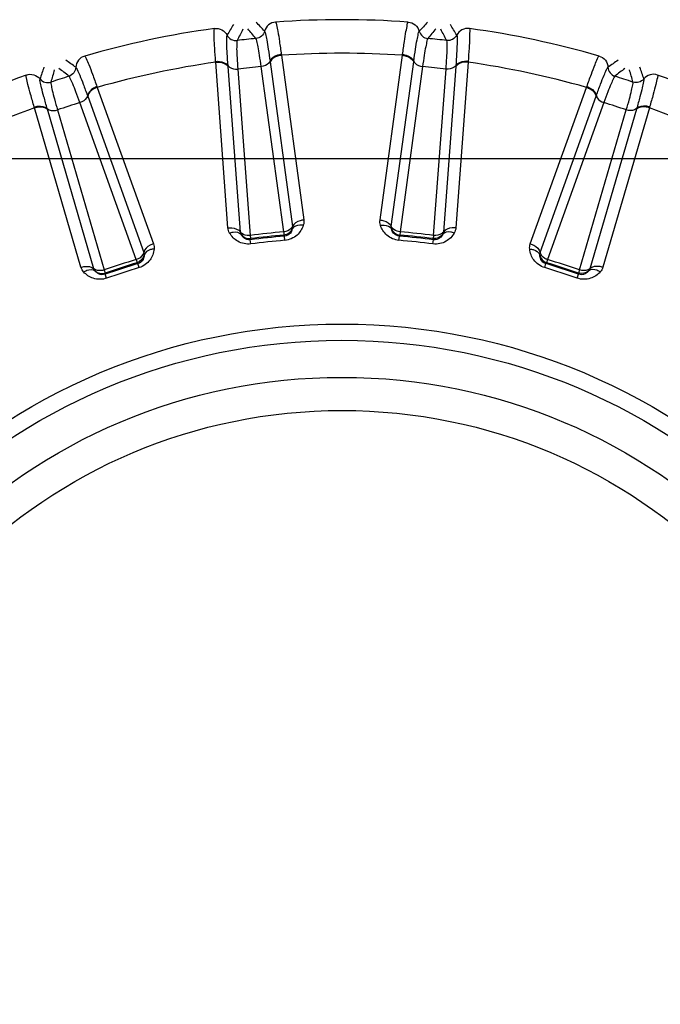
# Model space of a CAD drawing. Header units: millimetres. Extents: x 0 to 4000, y 0 to 3000.
# Tile 125 of 170: x 1964 to 1977, y 1673 to 1693. Entities that reach past the tile are written whole.
import ezdxf

# ---------------------------------------------------------------- set-up
doc = ezdxf.new("R2010")
doc.units = ezdxf.units.MM
doc.header["$LTSCALE"] = 219.99956
doc.layers.get('0').update_dxf_attribs({"linetype": 'CONTINUOUS'})
doc.layers.add('SUPERFICI', color=7, linetype='CONTINUOUS')

msp = doc.modelspace()

# ---------------------------------------------------------------- linework, layer by layer
at = {"color": 9, "linetype": 'CONTINUOUS'}
for p, q in [((1969.671, 1692.292), (1969.673, 1692.277)), ((1969.673, 1692.277), (1970.129, 1688.934)), ((1971.675, 1688.934), (1972.131, 1692.277)), ((1972.131, 1692.277), (1972.133, 1692.292)), ((1968.341, 1692.137), (1968.34, 1692.152)), ((1968.59, 1688.773), (1968.341, 1692.137)), ((1968.592, 1692.051), (1968.591, 1692.065)), ((1968.842, 1688.689), (1968.592, 1692.051)), ((1969.444, 1692.154), (1969.446, 1692.141)), ((1969.446, 1692.141), (1969.9, 1688.8)), ((1971.904, 1688.8), (1972.358, 1692.141)), ((1972.358, 1692.141), (1972.36, 1692.154)), ((1973.212, 1692.051), (1972.961, 1688.689)), ((1973.213, 1692.065), (1973.212, 1692.051)), ((1973.462, 1692.137), (1973.214, 1688.773)), ((1973.464, 1692.152), (1973.462, 1692.137)), ((1965.932, 1691.64), (1965.937, 1691.626)), ((1965.937, 1691.626), (1967.078, 1688.451)), ((1974.725, 1688.451), (1975.866, 1691.626)), ((1975.866, 1691.626), (1975.871, 1691.64)), ((1965.739, 1691.459), (1965.743, 1691.446)), ((1965.743, 1691.446), (1966.882, 1688.272)), ((1974.922, 1688.272), (1976.06, 1691.446)), ((1976.06, 1691.446), (1976.065, 1691.459)), ((1964.664, 1691.212), (1964.659, 1691.227)), ((1965.607, 1687.973), (1964.664, 1691.212)), ((1964.927, 1691.181), (1964.923, 1691.193)), ((1965.871, 1687.944), (1964.927, 1691.181)), ((1976.877, 1691.181), (1975.933, 1687.944)), ((1977.14, 1691.212), (1976.197, 1687.973)), ((1976.881, 1691.193), (1976.877, 1691.181)), ((1977.144, 1691.227), (1977.14, 1691.212)), ((1969.737, 1688.604), (1969.726, 1688.625)), ((1969.743, 1688.52), (1969.737, 1688.604)), ((1972.06, 1688.52), (1972.067, 1688.604)), ((1972.078, 1688.625), (1972.067, 1688.604)), ((1969.049, 1688.554), (1969.043, 1688.531)), ((1969.054, 1688.448), (1969.043, 1688.531)), ((1972.75, 1688.448), (1972.761, 1688.531)), ((1972.761, 1688.531), (1972.755, 1688.554)), ((1966.763, 1688.047), (1966.748, 1688.065)), ((1966.787, 1687.966), (1966.763, 1688.047)), ((1975.016, 1687.966), (1975.041, 1688.047)), ((1975.056, 1688.065), (1975.041, 1688.047)), ((1966.101, 1687.855), (1966.1, 1687.831)), ((1966.128, 1687.752), (1966.1, 1687.831)), ((1975.676, 1687.752), (1975.704, 1687.831)), ((1975.704, 1687.831), (1975.703, 1687.855))]:
    msp.add_line(p, q, dxfattribs=at)
at = {"color": 7, "linetype": 'CONTINUOUS'}
msp.add_line((1844.778, 1690.18), (2176.626, 1690.18), dxfattribs=at)
at = {"color": 9, "linetype": 'CONTINUOUS'}
for radius in [12.641, 12.312, 11.559, 10.887]:
    msp.add_circle((1970.902, 1674.18), radius, dxfattribs=at)
for centre, radius, start, end in [((1970.902, 1674.18), 18.819, 85.9001, 94.0999), ((1970.902, 1674.18), 18.819, 97.9001, 106.0999), ((2003.106, 1672.338), 40.082, 149.1335, 149.4924), ((2058.551, 1645.394), 101.42, 152.13032, 152.27578), ((1891.153, 1627.8), 101.42, 39.72407, 39.86953), ((1939.785, 1665.682), 40.082, 42.5075, 42.8665), ((2002.019, 1665.682), 40.082, 137.1335, 137.4924), ((2050.651, 1627.8), 101.42, 140.13032, 140.27578), ((1883.252, 1645.394), 101.42, 27.72407, 27.86953), ((1938.698, 1672.338), 40.082, 30.5075, 30.8665), ((1970.902, 1674.18), 18.819, 73.9001, 82.0999), ((1942.232, 1659.399), 40.082, 54.5075, 54.8665), ((1970.902, 1674.18), 18.138, 86.1157, 93.8843), ((1999.572, 1659.398), 40.082, 125.1335, 125.4924), ((2002.785, 1679.073), 40.082, 161.1335, 161.4924), ((2062.621, 1664.246), 101.42, 164.13032, 164.27578), ((1902.538, 1612.233), 101.42, 51.72407, 51.86953), ((1970.902, 1674.18), 18.138, 98.1157, 105.8843), ((1970.902, 1674.18), 18.138, 74.1157, 81.8843), ((2039.265, 1612.233), 101.42, 128.13032, 128.27578), ((1879.183, 1664.247), 101.42, 15.72407, 15.86953), ((1939.019, 1679.073), 40.082, 18.5075, 18.8665), ((1970.902, 1674.18), 18.819, 109.9001, 118.0999), ((1970.902, 1674.18), 18.819, 61.9001, 70.0999), ((1970.902, 1674.18), 18.138, 110.1157, 117.8843), ((1970.902, 1674.18), 18.138, 62.1157, 69.8843), ((1970.902, 1674.18), 19.409, 195.7002, 56.059), ((1970.902, 1674.18), 14.471, 94.6186, 97.3814), ((1970.902, 1674.18), 14.471, 82.6186, 85.3814), ((1970.902, 1674.18), 14.387, 94.6186, 97.3814), ((1970.902, 1674.18), 14.387, 82.6186, 85.3814), ((1970.902, 1674.18), 14.471, 106.6186, 109.3814), ((1970.902, 1674.18), 14.471, 70.6186, 73.3814), ((1970.902, 1674.18), 14.387, 106.6186, 109.3814), ((1970.902, 1674.18), 14.387, 70.6186, 73.3814)]:
    msp.add_arc(centre, radius, start, end, dxfattribs=at)
for points, knots in [([(1968.34, 1692.152), (1968.333, 1692.242), (1968.323, 1692.399), (1968.308, 1692.605), (1968.311, 1692.734), (1968.305, 1692.804), (1968.315, 1692.821)], [0, 0, 0, 0, 0.402561, 0.71061, 0.912105, 1, 1, 1, 1]), ([(1968.315, 1692.821), (1968.366, 1692.828), (1968.474, 1692.809), (1968.55, 1692.731), (1968.573, 1692.685)], [0, 0, 0, 0, 0.499997, 1, 1, 1, 1]), ([(1969.333, 1692.765), (1969.322, 1692.726), (1969.277, 1692.653), (1969.198, 1692.62), (1969.158, 1692.617)], [0, 0, 0, 0, 0.499996, 1, 1, 1, 1]), ([(1969.556, 1692.951), (1969.506, 1692.947), (1969.404, 1692.907), (1969.345, 1692.814), (1969.333, 1692.765)], [0, 0, 0, 0, 0.499997, 1, 1, 1, 1]), ([(1969.333, 1692.765), (1969.345, 1692.751), (1969.354, 1692.687), (1969.383, 1692.57), (1969.411, 1692.381), (1969.433, 1692.237), (1969.444, 1692.154)], [0, 0, 0, 0, 0.089549, 0.291503, 0.598947, 1, 1, 1, 1]), ([(1969.556, 1692.951), (1969.57, 1692.937), (1969.578, 1692.867), (1969.609, 1692.742), (1969.637, 1692.538), (1969.659, 1692.381), (1969.671, 1692.292)], [0, 0, 0, 0, 0.087839, 0.289256, 0.597274, 1, 1, 1, 1]), ([(1972.133, 1692.292), (1972.144, 1692.381), (1972.167, 1692.537), (1972.195, 1692.741), (1972.226, 1692.867), (1972.234, 1692.937), (1972.247, 1692.951)], [0, 0, 0, 0, 0.402561, 0.71061, 0.912105, 1, 1, 1, 1]), ([(1972.247, 1692.951), (1972.298, 1692.947), (1972.4, 1692.907), (1972.458, 1692.814), (1972.471, 1692.765)], [0, 0, 0, 0, 0.499997, 1, 1, 1, 1]), ([(1972.36, 1692.154), (1972.371, 1692.237), (1972.393, 1692.381), (1972.42, 1692.57), (1972.449, 1692.687), (1972.459, 1692.751), (1972.471, 1692.765)], [0, 0, 0, 0, 0.40089, 0.708362, 0.910393, 1, 1, 1, 1]), ([(1972.471, 1692.765), (1972.481, 1692.726), (1972.527, 1692.653), (1972.606, 1692.62), (1972.646, 1692.617)], [0, 0, 0, 0, 0.499996, 1, 1, 1, 1]), ([(1973.488, 1692.821), (1973.438, 1692.828), (1973.33, 1692.809), (1973.254, 1692.731), (1973.231, 1692.685)], [0, 0, 0, 0, 0.499997, 1, 1, 1, 1]), ([(1973.488, 1692.821), (1973.498, 1692.804), (1973.492, 1692.734), (1973.496, 1692.605), (1973.481, 1692.399), (1973.471, 1692.242), (1973.464, 1692.152)], [0, 0, 0, 0, 0.087839, 0.289256, 0.597274, 1, 1, 1, 1]), ([(1968.591, 1692.065), (1968.585, 1692.148), (1968.576, 1692.294), (1968.564, 1692.484), (1968.568, 1692.604), (1968.563, 1692.669), (1968.573, 1692.685)], [0, 0, 0, 0, 0.40089, 0.708362, 0.910393, 1, 1, 1, 1]), ([(1968.573, 1692.685), (1968.591, 1692.649), (1968.65, 1692.588), (1968.735, 1692.572), (1968.774, 1692.576)], [0, 0, 0, 0, 0.499996, 1, 1, 1, 1]), ([(1973.231, 1692.685), (1973.213, 1692.649), (1973.153, 1692.588), (1973.069, 1692.572), (1973.029, 1692.576)], [0, 0, 0, 0, 0.499996, 1, 1, 1, 1]), ([(1973.231, 1692.685), (1973.24, 1692.669), (1973.236, 1692.604), (1973.24, 1692.484), (1973.228, 1692.294), (1973.219, 1692.148), (1973.213, 1692.065)], [0, 0, 0, 0, 0.089549, 0.291503, 0.598947, 1, 1, 1, 1]), ([(1965.683, 1692.261), (1965.634, 1692.247), (1965.543, 1692.186), (1965.505, 1692.083), (1965.503, 1692.033)], [0, 0, 0, 0, 0.499997, 1, 1, 1, 1]), ([(1965.683, 1692.261), (1965.699, 1692.25), (1965.722, 1692.184), (1965.778, 1692.067), (1965.848, 1691.873), (1965.902, 1691.725), (1965.932, 1691.64)], [0, 0, 0, 0, 0.087839, 0.289256, 0.597274, 1, 1, 1, 1]), ([(1969.671, 1692.292), (1969.646, 1692.289), (1969.558, 1692.271), (1969.469, 1692.214), (1969.444, 1692.154)], [0, 0, 0, 0, 0.283026, 1, 1, 1, 1]), ([(1969.673, 1692.277), (1969.648, 1692.274), (1969.56, 1692.256), (1969.471, 1692.201), (1969.446, 1692.141)], [0, 0, 0, 0, 0.283838, 1, 1, 1, 1]), ([(1972.131, 1692.277), (1972.156, 1692.274), (1972.243, 1692.256), (1972.332, 1692.201), (1972.358, 1692.141)], [0, 0, 0, 0, 0.283838, 1, 1, 1, 1]), ([(1972.133, 1692.292), (1972.158, 1692.289), (1972.245, 1692.271), (1972.334, 1692.214), (1972.36, 1692.154)], [0, 0, 0, 0, 0.283026, 1, 1, 1, 1]), ([(1975.871, 1691.64), (1975.901, 1691.725), (1975.956, 1691.873), (1976.026, 1692.067), (1976.082, 1692.184), (1976.105, 1692.25), (1976.121, 1692.261)], [0, 0, 0, 0, 0.402561, 0.71061, 0.912105, 1, 1, 1, 1]), ([(1976.121, 1692.261), (1976.169, 1692.247), (1976.261, 1692.186), (1976.298, 1692.083), (1976.301, 1692.033)], [0, 0, 0, 0, 0.499997, 1, 1, 1, 1]), ([(1965.503, 1692.033), (1965.501, 1691.993), (1965.472, 1691.912), (1965.401, 1691.863), (1965.363, 1691.851)], [0, 0, 0, 0, 0.499996, 1, 1, 1, 1]), ([(1965.503, 1692.033), (1965.518, 1692.022), (1965.54, 1691.961), (1965.593, 1691.852), (1965.659, 1691.674), (1965.71, 1691.537), (1965.739, 1691.459)], [0, 0, 0, 0, 0.089549, 0.291503, 0.598947, 1, 1, 1, 1]), ([(1968.34, 1692.152), (1968.365, 1692.155), (1968.455, 1692.155), (1968.554, 1692.118), (1968.591, 1692.065)], [0, 0, 0, 0, 0.283026, 1, 1, 1, 1]), ([(1968.341, 1692.137), (1968.367, 1692.14), (1968.456, 1692.14), (1968.555, 1692.104), (1968.592, 1692.051)], [0, 0, 0, 0, 0.283838, 1, 1, 1, 1]), ([(1968.591, 1692.065), (1968.6, 1692.052), (1968.653, 1692.003), (1968.732, 1691.991), (1968.788, 1691.996)], [0, 0, 0, 0, 0.215937, 1, 1, 1, 1]), ([(1969.444, 1692.154), (1969.438, 1692.14), (1969.396, 1692.081), (1969.321, 1692.053), (1969.265, 1692.046)], [0, 0, 0, 0, 0.215937, 1, 1, 1, 1]), ([(1972.36, 1692.154), (1972.366, 1692.14), (1972.408, 1692.081), (1972.483, 1692.053), (1972.539, 1692.046)], [0, 0, 0, 0, 0.215937, 1, 1, 1, 1]), ([(1973.213, 1692.065), (1973.204, 1692.052), (1973.15, 1692.003), (1973.071, 1691.991), (1973.015, 1691.996)], [0, 0, 0, 0, 0.215937, 1, 1, 1, 1]), ([(1973.462, 1692.137), (1973.437, 1692.14), (1973.348, 1692.14), (1973.249, 1692.104), (1973.212, 1692.051)], [0, 0, 0, 0, 0.283838, 1, 1, 1, 1]), ([(1973.464, 1692.152), (1973.438, 1692.155), (1973.349, 1692.155), (1973.25, 1692.118), (1973.213, 1692.065)], [0, 0, 0, 0, 0.283026, 1, 1, 1, 1]), ([(1976.065, 1691.459), (1976.093, 1691.537), (1976.144, 1691.674), (1976.211, 1691.852), (1976.263, 1691.961), (1976.286, 1692.022), (1976.301, 1692.033)], [0, 0, 0, 0, 0.40089, 0.708362, 0.910393, 1, 1, 1, 1]), ([(1976.301, 1692.033), (1976.303, 1691.993), (1976.332, 1691.912), (1976.402, 1691.863), (1976.441, 1691.851)], [0, 0, 0, 0, 0.499996, 1, 1, 1, 1]), ([(1964.659, 1691.227), (1964.634, 1691.313), (1964.591, 1691.465), (1964.534, 1691.663), (1964.51, 1691.79), (1964.49, 1691.857), (1964.496, 1691.875)], [0, 0, 0, 0, 0.402561, 0.71061, 0.912106, 1, 1, 1, 1]), ([(1964.496, 1691.875), (1964.544, 1691.893), (1964.654, 1691.897), (1964.744, 1691.836), (1964.776, 1691.797)], [0, 0, 0, 0, 0.499997, 1, 1, 1, 1]), ([(1964.923, 1691.193), (1964.9, 1691.273), (1964.861, 1691.414), (1964.809, 1691.598), (1964.788, 1691.716), (1964.77, 1691.779), (1964.776, 1691.797)], [0, 0, 0, 0, 0.40089, 0.708362, 0.910393, 1, 1, 1, 1]), ([(1964.776, 1691.797), (1964.801, 1691.765), (1964.872, 1691.717), (1964.958, 1691.719), (1964.996, 1691.732)], [0, 0, 0, 0, 0.499996, 1, 1, 1, 1]), ([(1977.027, 1691.797), (1977.002, 1691.765), (1976.931, 1691.717), (1976.846, 1691.719), (1976.808, 1691.732)], [0, 0, 0, 0, 0.499996, 1, 1, 1, 1]), ([(1977.027, 1691.797), (1977.033, 1691.779), (1977.016, 1691.717), (1976.994, 1691.598), (1976.943, 1691.414), (1976.904, 1691.273), (1976.881, 1691.193)], [0, 0, 0, 0, 0.089549, 0.291503, 0.598947, 1, 1, 1, 1]), ([(1977.307, 1691.875), (1977.26, 1691.893), (1977.15, 1691.897), (1977.059, 1691.836), (1977.027, 1691.797)], [0, 0, 0, 0, 0.499997, 1, 1, 1, 1]), ([(1977.307, 1691.875), (1977.314, 1691.857), (1977.293, 1691.79), (1977.27, 1691.663), (1977.213, 1691.465), (1977.17, 1691.313), (1977.144, 1691.227)], [0, 0, 0, 0, 0.087839, 0.289256, 0.597274, 1, 1, 1, 1]), ([(1965.932, 1691.64), (1965.908, 1691.632), (1965.826, 1691.596), (1965.751, 1691.522), (1965.739, 1691.459)], [0, 0, 0, 0, 0.283026, 1, 1, 1, 1]), ([(1965.937, 1691.626), (1965.913, 1691.618), (1965.831, 1691.583), (1965.756, 1691.509), (1965.743, 1691.446)], [0, 0, 0, 0, 0.283838, 1, 1, 1, 1]), ([(1975.866, 1691.626), (1975.891, 1691.618), (1975.972, 1691.583), (1976.048, 1691.509), (1976.06, 1691.446)], [0, 0, 0, 0, 0.283838, 1, 1, 1, 1]), ([(1975.871, 1691.64), (1975.896, 1691.632), (1975.977, 1691.596), (1976.053, 1691.522), (1976.065, 1691.459)], [0, 0, 0, 0, 0.283026, 1, 1, 1, 1]), ([(1965.739, 1691.459), (1965.736, 1691.443), (1965.707, 1691.376), (1965.639, 1691.333), (1965.586, 1691.315)], [0, 0, 0, 0, 0.215937, 1, 1, 1, 1]), ([(1976.065, 1691.459), (1976.068, 1691.443), (1976.097, 1691.376), (1976.164, 1691.333), (1976.217, 1691.315)], [0, 0, 0, 0, 0.215937, 1, 1, 1, 1]), ([(1964.659, 1691.227), (1964.684, 1691.235), (1964.771, 1691.254), (1964.876, 1691.238), (1964.923, 1691.193)], [0, 0, 0, 0, 0.283026, 1, 1, 1, 1]), ([(1964.664, 1691.212), (1964.688, 1691.22), (1964.775, 1691.239), (1964.879, 1691.224), (1964.927, 1691.181)], [0, 0, 0, 0, 0.283838, 1, 1, 1, 1]), ([(1964.923, 1691.193), (1964.934, 1691.183), (1964.997, 1691.146), (1965.077, 1691.151), (1965.13, 1691.167)], [0, 0, 0, 0, 0.215937, 1, 1, 1, 1]), ([(1976.881, 1691.193), (1976.869, 1691.183), (1976.807, 1691.146), (1976.727, 1691.151), (1976.673, 1691.167)], [0, 0, 0, 0, 0.215937, 1, 1, 1, 1]), ([(1977.14, 1691.212), (1977.116, 1691.22), (1977.029, 1691.239), (1976.924, 1691.224), (1976.877, 1691.181)], [0, 0, 0, 0, 0.283838, 1, 1, 1, 1]), ([(1977.144, 1691.227), (1977.12, 1691.235), (1977.033, 1691.254), (1976.928, 1691.238), (1976.881, 1691.193)], [0, 0, 0, 0, 0.283026, 1, 1, 1, 1]), ([(1968.59, 1688.773), (1968.616, 1688.776), (1968.705, 1688.777), (1968.804, 1688.741), (1968.842, 1688.689)], [0, 0, 0, 0, 0.283328, 1, 1, 1, 1]), ([(1969.9, 1688.8), (1969.894, 1688.786), (1969.851, 1688.727), (1969.776, 1688.699), (1969.72, 1688.693)], [0, 0, 0, 0, 0.216192, 1, 1, 1, 1]), ([(1970.119, 1688.825), (1970.094, 1688.751), (1970.001, 1688.6), (1969.833, 1688.527), (1969.743, 1688.52)], [0, 0, 0, 0, 0.463897, 1, 1, 1, 1]), ([(1970.119, 1688.825), (1970.095, 1688.829), (1970.016, 1688.836), (1969.92, 1688.802), (1969.895, 1688.751)], [0, 0, 0, 0, 0.303467, 1, 1, 1, 1]), ([(1970.129, 1688.934), (1970.104, 1688.932), (1970.016, 1688.915), (1969.926, 1688.859), (1969.9, 1688.8)], [0, 0, 0, 0, 0.283328, 1, 1, 1, 1]), ([(1971.675, 1688.934), (1971.7, 1688.932), (1971.788, 1688.915), (1971.878, 1688.859), (1971.904, 1688.8)], [0, 0, 0, 0, 0.283328, 1, 1, 1, 1]), ([(1971.685, 1688.825), (1971.709, 1688.829), (1971.788, 1688.836), (1971.883, 1688.802), (1971.908, 1688.751)], [0, 0, 0, 0, 0.303467, 1, 1, 1, 1]), ([(1972.06, 1688.52), (1971.97, 1688.527), (1971.802, 1688.6), (1971.709, 1688.751), (1971.685, 1688.825)], [0, 0, 0, 0, 0.536345, 1, 1, 1, 1]), ([(1972.083, 1688.693), (1972.063, 1688.695), (1971.995, 1688.709), (1971.924, 1688.753), (1971.904, 1688.8)], [0, 0, 0, 0, 0.283581, 1, 1, 1, 1]), ([(1973.214, 1688.773), (1973.188, 1688.776), (1973.099, 1688.777), (1972.999, 1688.741), (1972.961, 1688.689)], [0, 0, 0, 0, 0.283328, 1, 1, 1, 1]), ([(1968.623, 1688.668), (1968.646, 1688.677), (1968.721, 1688.699), (1968.822, 1688.686), (1968.857, 1688.642)], [0, 0, 0, 0, 0.303467, 1, 1, 1, 1]), ([(1969.054, 1688.448), (1968.964, 1688.436), (1968.784, 1688.472), (1968.662, 1688.6), (1968.623, 1688.668)], [0, 0, 0, 0, 0.536012, 1, 1, 1, 1]), ([(1969.04, 1688.621), (1969.02, 1688.619), (1968.95, 1688.619), (1968.872, 1688.647), (1968.842, 1688.689)], [0, 0, 0, 0, 0.283581, 1, 1, 1, 1]), ([(1969.043, 1688.531), (1968.998, 1688.525), (1968.916, 1688.551), (1968.87, 1688.615), (1968.857, 1688.642)], [0, 0, 0, 0, 0.592482, 1, 1, 1, 1]), ([(1969.895, 1688.751), (1969.888, 1688.722), (1969.857, 1688.65), (1969.781, 1688.608), (1969.737, 1688.604)], [0, 0, 0, 0, 0.405768, 1, 1, 1, 1]), ([(1972.067, 1688.604), (1972.022, 1688.608), (1971.947, 1688.65), (1971.916, 1688.721), (1971.908, 1688.751)], [0, 0, 0, 0, 0.592632, 1, 1, 1, 1]), ([(1973.181, 1688.668), (1973.141, 1688.6), (1973.019, 1688.472), (1972.84, 1688.436), (1972.75, 1688.448)], [0, 0, 0, 0, 0.46398, 1, 1, 1, 1]), ([(1972.947, 1688.642), (1972.933, 1688.615), (1972.888, 1688.551), (1972.805, 1688.525), (1972.761, 1688.531)], [0, 0, 0, 0, 0.407089, 1, 1, 1, 1]), ([(1972.961, 1688.689), (1972.952, 1688.676), (1972.898, 1688.627), (1972.819, 1688.616), (1972.763, 1688.621)], [0, 0, 0, 0, 0.216192, 1, 1, 1, 1]), ([(1973.181, 1688.668), (1973.158, 1688.677), (1973.082, 1688.699), (1972.982, 1688.686), (1972.947, 1688.642)], [0, 0, 0, 0, 0.303467, 1, 1, 1, 1]), ([(1967.078, 1688.451), (1967.054, 1688.444), (1966.972, 1688.408), (1966.895, 1688.336), (1966.882, 1688.272)], [0, 0, 0, 0, 0.283328, 1, 1, 1, 1]), ([(1974.725, 1688.451), (1974.75, 1688.444), (1974.832, 1688.408), (1974.908, 1688.336), (1974.922, 1688.272)], [0, 0, 0, 0, 0.283328, 1, 1, 1, 1]), ([(1966.882, 1688.272), (1966.879, 1688.257), (1966.849, 1688.19), (1966.782, 1688.148), (1966.729, 1688.13)], [0, 0, 0, 0, 0.216192, 1, 1, 1, 1]), ([(1966.888, 1688.224), (1966.887, 1688.193), (1966.871, 1688.117), (1966.806, 1688.059), (1966.763, 1688.047)], [0, 0, 0, 0, 0.405768, 1, 1, 1, 1]), ([(1967.091, 1688.342), (1967.083, 1688.265), (1967.023, 1688.098), (1966.874, 1687.992), (1966.787, 1687.966)], [0, 0, 0, 0, 0.463897, 1, 1, 1, 1]), ([(1967.091, 1688.342), (1967.067, 1688.341), (1966.988, 1688.331), (1966.902, 1688.278), (1966.888, 1688.224)], [0, 0, 0, 0, 0.303467, 1, 1, 1, 1]), ([(1974.713, 1688.342), (1974.737, 1688.341), (1974.815, 1688.331), (1974.902, 1688.278), (1974.916, 1688.224)], [0, 0, 0, 0, 0.303467, 1, 1, 1, 1]), ([(1975.016, 1687.966), (1974.93, 1687.992), (1974.781, 1688.098), (1974.721, 1688.265), (1974.713, 1688.342)], [0, 0, 0, 0, 0.536345, 1, 1, 1, 1]), ([(1975.041, 1688.047), (1974.997, 1688.059), (1974.933, 1688.117), (1974.917, 1688.193), (1974.916, 1688.224)], [0, 0, 0, 0, 0.592632, 1, 1, 1, 1]), ([(1975.075, 1688.13), (1975.056, 1688.136), (1974.991, 1688.165), (1974.932, 1688.222), (1974.922, 1688.272)], [0, 0, 0, 0, 0.283581, 1, 1, 1, 1]), ([(1965.607, 1687.973), (1965.631, 1687.981), (1965.718, 1688.001), (1965.823, 1687.987), (1965.871, 1687.944)], [0, 0, 0, 0, 0.283328, 1, 1, 1, 1]), ([(1976.197, 1687.973), (1976.173, 1687.981), (1976.086, 1688.001), (1975.981, 1687.987), (1975.933, 1687.944)], [0, 0, 0, 0, 0.283328, 1, 1, 1, 1]), ([(1965.66, 1687.878), (1965.681, 1687.891), (1965.75, 1687.929), (1965.851, 1687.937), (1965.895, 1687.901)], [0, 0, 0, 0, 0.303467, 1, 1, 1, 1]), ([(1966.128, 1687.752), (1966.042, 1687.722), (1965.859, 1687.72), (1965.713, 1687.82), (1965.66, 1687.878)], [0, 0, 0, 0, 0.536345, 1, 1, 1, 1]), ([(1966.079, 1687.919), (1966.059, 1687.912), (1965.991, 1687.898), (1965.909, 1687.909), (1965.871, 1687.944)], [0, 0, 0, 0, 0.283581, 1, 1, 1, 1]), ([(1966.1, 1687.831), (1966.057, 1687.816), (1965.971, 1687.824), (1965.914, 1687.877), (1965.895, 1687.901)], [0, 0, 0, 0, 0.592632, 1, 1, 1, 1]), ([(1976.143, 1687.878), (1976.091, 1687.82), (1975.944, 1687.72), (1975.761, 1687.722), (1975.676, 1687.752)], [0, 0, 0, 0, 0.463897, 1, 1, 1, 1]), ([(1975.909, 1687.901), (1975.89, 1687.877), (1975.832, 1687.824), (1975.746, 1687.816), (1975.704, 1687.831)], [0, 0, 0, 0, 0.405768, 1, 1, 1, 1]), ([(1975.933, 1687.944), (1975.921, 1687.933), (1975.858, 1687.896), (1975.779, 1687.902), (1975.725, 1687.919)], [0, 0, 0, 0, 0.216192, 1, 1, 1, 1]), ([(1976.143, 1687.878), (1976.123, 1687.891), (1976.053, 1687.929), (1975.952, 1687.937), (1975.909, 1687.901)], [0, 0, 0, 0, 0.303467, 1, 1, 1, 1])]:
    msp.add_open_spline(points, degree=3, knots=knots, dxfattribs=at)
for points in [[(1968.623, 1688.668), (1968.604, 1688.7), (1968.593, 1688.736), (1968.59, 1688.773)], [(1969.9, 1688.8), (1969.902, 1688.785), (1969.901, 1688.765), (1969.89, 1688.754)], [(1970.129, 1688.934), (1970.134, 1688.898), (1970.13, 1688.86), (1970.119, 1688.825)], [(1971.685, 1688.825), (1971.673, 1688.86), (1971.67, 1688.898), (1971.675, 1688.934)], [(1971.908, 1688.751), (1971.904, 1688.766), (1971.9, 1688.785), (1971.909, 1688.798)], [(1973.214, 1688.773), (1973.211, 1688.736), (1973.199, 1688.7), (1973.181, 1688.668)], [(1968.857, 1688.642), (1968.849, 1688.656), (1968.842, 1688.674), (1968.848, 1688.688)], [(1968.857, 1688.642), (1968.896, 1688.584), (1968.979, 1688.545), (1969.049, 1688.554)], [(1969.895, 1688.751), (1969.869, 1688.686), (1969.796, 1688.631), (1969.726, 1688.625)], [(1971.908, 1688.751), (1971.934, 1688.686), (1972.008, 1688.631), (1972.078, 1688.625)], [(1972.947, 1688.642), (1972.908, 1688.584), (1972.825, 1688.545), (1972.755, 1688.554)], [(1972.961, 1688.689), (1972.96, 1688.673), (1972.956, 1688.654), (1972.943, 1688.646)], [(1967.078, 1688.451), (1967.091, 1688.417), (1967.095, 1688.379), (1967.091, 1688.342)], [(1974.713, 1688.342), (1974.709, 1688.379), (1974.713, 1688.417), (1974.725, 1688.451)], [(1966.888, 1688.224), (1966.876, 1688.154), (1966.815, 1688.086), (1966.748, 1688.065)], [(1966.882, 1688.272), (1966.887, 1688.257), (1966.891, 1688.238), (1966.882, 1688.225)], [(1974.916, 1688.224), (1974.914, 1688.239), (1974.915, 1688.259), (1974.926, 1688.269)], [(1974.916, 1688.224), (1974.928, 1688.154), (1974.988, 1688.086), (1975.056, 1688.065)], [(1965.66, 1687.878), (1965.636, 1687.905), (1965.617, 1687.938), (1965.607, 1687.973)], [(1976.197, 1687.973), (1976.187, 1687.938), (1976.168, 1687.905), (1976.143, 1687.878)], [(1965.895, 1687.901), (1965.884, 1687.912), (1965.873, 1687.929), (1965.877, 1687.944)], [(1965.895, 1687.901), (1965.945, 1687.852), (1966.034, 1687.832), (1966.101, 1687.855)], [(1975.909, 1687.901), (1975.859, 1687.852), (1975.769, 1687.832), (1975.703, 1687.855)], [(1975.933, 1687.944), (1975.928, 1687.929), (1975.92, 1687.911), (1975.906, 1687.906)]]:
    msp.add_open_spline(points, degree=3, dxfattribs=at)
at = {"layer": 'SUPERFICI', "color": 9, "linetype": 'CONTINUOUS'}
for p, q in [((1968.788, 1691.996), (1969.04, 1688.621)), ((1969.72, 1688.693), (1969.265, 1692.046)), ((1972.539, 1692.046), (1972.083, 1688.693)), ((1972.763, 1688.621), (1973.015, 1691.996)), ((1965.13, 1691.167), (1966.079, 1687.919)), ((1966.729, 1688.13), (1965.586, 1691.315)), ((1976.217, 1691.315), (1975.075, 1688.13)), ((1975.725, 1687.919), (1976.673, 1691.167)), ((1969.04, 1688.621), (1969.049, 1688.554)), ((1969.72, 1688.693), (1969.726, 1688.625)), ((1972.083, 1688.693), (1972.078, 1688.625)), ((1972.763, 1688.621), (1972.755, 1688.554)), ((1966.729, 1688.13), (1966.748, 1688.065)), ((1975.075, 1688.13), (1975.056, 1688.065)), ((1966.079, 1687.919), (1966.101, 1687.855)), ((1975.725, 1687.919), (1975.703, 1687.855))]:
    msp.add_line(p, q, dxfattribs=at)
for radius, start, end in [(18.519, 95.4031, 96.5969), (18.519, 83.4031, 84.5969), (17.941, 95.2343, 96.7657), (17.941, 83.2343, 84.7657), (18.519, 107.4031, 108.5969), (18.519, 71.4031, 72.5969), (17.941, 107.2343, 108.7657), (17.941, 71.2343, 72.7657), (14.56, 94.6549, 97.3451), (14.493, 94.6549, 97.3451), (14.493, 82.6549, 85.3451), (14.56, 82.6549, 85.3451), (14.56, 106.6549, 109.3451), (14.493, 106.6549, 109.3451), (14.493, 70.6549, 73.3451), (14.56, 70.6549, 73.3451)]:
    msp.add_arc((1970.902, 1674.18), radius, start, end, dxfattribs=at)
for points, knots in [([(1968.774, 1692.576), (1968.765, 1692.561), (1968.768, 1692.5), (1968.764, 1692.387), (1968.775, 1692.209), (1968.783, 1692.073), (1968.788, 1691.996)], [0, 0, 0, 0, 0.091102, 0.293544, 0.600457, 1, 1, 1, 1]), ([(1969.265, 1692.046), (1969.254, 1692.123), (1969.234, 1692.258), (1969.207, 1692.433), (1969.18, 1692.543), (1969.17, 1692.604), (1969.158, 1692.617)], [0, 0, 0, 0, 0.399454, 0.706397, 0.908865, 1, 1, 1, 1]), ([(1972.646, 1692.617), (1972.634, 1692.604), (1972.624, 1692.543), (1972.597, 1692.433), (1972.57, 1692.258), (1972.549, 1692.123), (1972.539, 1692.046)], [0, 0, 0, 0, 0.091102, 0.293544, 0.600457, 1, 1, 1, 1]), ([(1973.015, 1691.996), (1973.021, 1692.073), (1973.029, 1692.209), (1973.039, 1692.387), (1973.035, 1692.5), (1973.038, 1692.561), (1973.029, 1692.576)], [0, 0, 0, 0, 0.399454, 0.706397, 0.908865, 1, 1, 1, 1]), ([(1965.586, 1691.315), (1965.56, 1691.388), (1965.512, 1691.516), (1965.449, 1691.682), (1965.399, 1691.784), (1965.377, 1691.841), (1965.363, 1691.851)], [0, 0, 0, 0, 0.399454, 0.706397, 0.908865, 1, 1, 1, 1]), ([(1976.441, 1691.851), (1976.426, 1691.841), (1976.404, 1691.784), (1976.355, 1691.682), (1976.292, 1691.516), (1976.244, 1691.388), (1976.217, 1691.315)], [0, 0, 0, 0, 0.091102, 0.293544, 0.600457, 1, 1, 1, 1]), ([(1964.996, 1691.732), (1964.99, 1691.715), (1965.006, 1691.656), (1965.026, 1691.545), (1965.073, 1691.373), (1965.109, 1691.242), (1965.13, 1691.167)], [0, 0, 0, 0, 0.091102, 0.293544, 0.600457, 1, 1, 1, 1]), ([(1976.673, 1691.167), (1976.695, 1691.242), (1976.731, 1691.373), (1976.778, 1691.545), (1976.798, 1691.656), (1976.813, 1691.715), (1976.808, 1691.732)], [0, 0, 0, 0, 0.399454, 0.706397, 0.908865, 1, 1, 1, 1])]:
    msp.add_open_spline(points, degree=3, knots=knots, dxfattribs=at)

doc.saveas('drawing.dxf')
